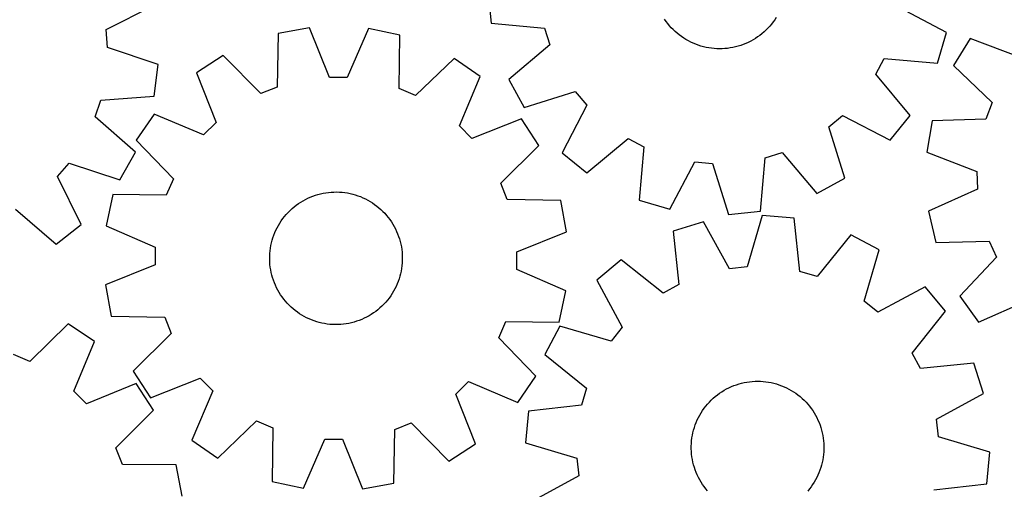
# Model space of a CAD drawing. Header units: millimetres. Extents: x 7 to 1243, y 7 to 1522.
# Tile 10 of 25: x 447 to 803, y 546 to 716. Entities that reach past the tile are written whole.
import ezdxf

# ---------------------------------------------------------------- set-up
doc = ezdxf.new("R2010")
doc.units = ezdxf.units.MM
doc.layers.add('CUT', color=7, linetype='CONTINUOUS', true_color=0x000000)

msp = doc.modelspace()

# ---------------------------------------------------------------- linework, layer by layer
at = {"layer": 'CUT'}
for p, q in [((616.556506, 726.04178), (617.787402, 714.571368)), ((478.433328, 712.182068), (495.717824, 720.939273)), ((782.523941, 711.156594), (765.387565, 720.200211)), ((720.88709, 716.592038), (720.353899, 715.770818)), ((552.011019, 712.885991), (540.668226, 710.782062)), ((559.255636, 694.914961), (552.011019, 712.885991)), ((573.392435, 712.609132), (565.684925, 694.83171)), ((584.676948, 710.21221), (573.392435, 712.609132)), ((617.787402, 714.571368), (637.080192, 712.773962)), ((637.080192, 712.773962), (639.000296, 706.637523)), ((681.070695, 715.152481), (680.511922, 715.956513)), ((681.661798, 714.37191), (681.070695, 715.152481)), ((682.284248, 713.616098), (681.661798, 714.37191)), ((682.937008, 712.886304), (682.284248, 713.616098)), ((683.618993, 712.183743), (682.937008, 712.886304)), ((717.900299, 712.723347), (717.211795, 712.027173)), ((718.559834, 713.447025), (717.900299, 712.723347)), ((719.189302, 714.197001), (718.559834, 713.447025)), ((719.787655, 714.972029), (719.189302, 714.197001)), ((720.353899, 715.770818), (719.787655, 714.972029)), ((478.901049, 705.769274), (478.433328, 712.182068)), ((540.668226, 710.782062), (540.35054, 691.40833)), ((584.492886, 690.836748), (584.676948, 710.21221)), ((684.329066, 711.509583), (683.618993, 712.183743)), ((685.066047, 710.864948), (684.329066, 711.509583)), ((685.828708, 710.250909), (685.066047, 710.864948)), ((686.61578, 709.668489), (685.828708, 710.250909)), ((687.425953, 709.118658), (686.61578, 709.668489)), ((688.257878, 708.60233), (687.425953, 709.118658)), ((713.37643, 708.997708), (712.539728, 708.489157)), ((714.191693, 709.539963), (713.37643, 708.997708)), ((714.98416, 710.115021), (714.191693, 709.539963)), ((715.752511, 710.721924), (714.98416, 710.115021)), ((716.495469, 711.359662), (715.752511, 710.721924)), ((717.211795, 712.027173), (716.495469, 711.359662)), ((779.271605, 700.088271), (782.523941, 711.156594)), ((497.273289, 699.612714), (478.901049, 705.769274)), ((639.000296, 706.637523), (624.172951, 694.16386)), ((689.110172, 708.120364), (688.257878, 708.60233)), ((689.981415, 707.673564), (689.110172, 708.120364)), ((690.870157, 707.262672), (689.981415, 707.673564)), ((691.77492, 706.888372), (690.870157, 707.262672)), ((692.694197, 706.551288), (691.77492, 706.888372)), ((693.626457, 706.251981), (692.694197, 706.551288)), ((694.570151, 705.990948), (693.626457, 706.251981)), ((695.523706, 705.768625), (694.570151, 705.990948)), ((696.485536, 705.58538), (695.523706, 705.768625)), ((697.454039, 705.44152), (696.485536, 705.58538)), ((698.427605, 705.337283), (697.454039, 705.44152)), ((704.284305, 705.549032), (703.314503, 705.414206)), ((705.247802, 705.723303), (704.284305, 705.549032)), ((706.203388, 705.936728), (705.247802, 705.723303)), ((707.149473, 706.188953), (706.203388, 705.936728)), ((708.084483, 706.479557), (707.149473, 706.188953)), ((709.006862, 706.808058), (708.084483, 706.479557)), ((709.915074, 707.173907), (709.006862, 706.808058)), ((710.807608, 707.576497), (709.915074, 707.173907)), ((711.682978, 708.015157), (710.807608, 707.576497)), ((712.539728, 708.489157), (711.682978, 708.015157)), ((791.133665, 708.955439), (785.000202, 699.184763)), ((809.262651, 702.11568), (791.133665, 708.955439)), ((520.808424, 702.855533), (511.134189, 696.571057)), ((534.378793, 689.024861), (520.808424, 702.855533)), ((699.404612, 705.272844), (698.427605, 705.337283)), ((700.383434, 705.248309), (699.404612, 705.272844)), ((701.362443, 705.263719), (700.383434, 705.248309)), ((702.340008, 705.319049), (701.362443, 705.263719)), ((703.314503, 705.414206), (702.340008, 705.319049)), ((495.851688, 688.164372), (497.273289, 699.612714)), ((604.324852, 701.774111), (590.400916, 688.299452)), ((613.83312, 695.241248), (604.324852, 701.774111)), ((756.985477, 696.055739), (759.966877, 701.752576)), ((759.966877, 701.752576), (779.271605, 700.088271)), ((785.000202, 699.184763), (799.039973, 685.830841)), ((511.134189, 696.571057), (518.254691, 678.55049)), ((565.684925, 694.83171), (559.255636, 694.914961)), ((606.2484, 677.411093), (613.83312, 695.241248)), ((769.356582, 681.142719), (756.985477, 696.055739)), ((540.35054, 691.40833), (534.378793, 689.024861)), ((624.172951, 694.16386), (629.699688, 684.037624)), ((476.531659, 686.68826), (495.851688, 688.164372)), ((590.400916, 688.299452), (584.492886, 690.836748)), ((629.699688, 684.037624), (648.211739, 689.760069)), ((648.211739, 689.760069), (652.333998, 684.82553)), ((474.509707, 680.584622), (476.531659, 686.68826)), ((652.333998, 684.82553), (643.408781, 667.627189)), ((799.039973, 685.830841), (796.749542, 679.822796)), ((489.127429, 667.86595), (474.509707, 680.584622)), ((495.819475, 681.647882), (489.286612, 672.139614)), ((513.64963, 674.063163), (495.819475, 681.647882)), ((739.983271, 676.964495), (744.91781, 681.086754)), ((744.91781, 681.086754), (762.116151, 672.161537)), ((762.116151, 672.161537), (769.356582, 681.142719)), ((518.254691, 678.55049), (513.64963, 674.063163)), ((610.735727, 672.806032), (606.2484, 677.411093)), ((628.756295, 679.926534), (610.735727, 672.806032)), ((635.040771, 670.252299), (628.756295, 679.926534)), ((745.705716, 658.452444), (739.983271, 676.964495)), ((777.383081, 679.204246), (775.455575, 667.830144)), ((796.749542, 679.822796), (777.383081, 679.204246)), ((489.286612, 672.139614), (502.761271, 658.215679)), ((621.210099, 656.68193), (635.040771, 670.252299)), ((652.389963, 660.386758), (667.302983, 672.757863)), ((667.302983, 672.757863), (672.99982, 669.776464)), ((483.432951, 657.833085), (489.127429, 667.86595)), ((643.408781, 667.627189), (652.389963, 660.386758)), ((672.99982, 669.776464), (671.335515, 650.471736)), ((716.969378, 665.832948), (723.105818, 667.753052)), ((723.105818, 667.753052), (735.57948, 652.925707)), ((775.455575, 667.830144), (793.536957, 660.865517)), ((460.814886, 658.997531), (465.018688, 663.86279)), ((465.018688, 663.86279), (483.432951, 657.833085)), ((682.403838, 647.219399), (691.447455, 664.355776)), ((691.447455, 664.355776), (697.851578, 663.781406)), ((697.851578, 663.781406), (703.70156, 645.309262)), ((715.171973, 646.540158), (716.969378, 665.832948)), ((793.536957, 660.865517), (793.720054, 654.438297)), ((469.452676, 641.65305), (460.814886, 658.997531)), ((502.761271, 658.215679), (500.223975, 652.307649)), ((623.593568, 650.710183), (621.210099, 656.68193)), ((735.57948, 652.925707), (745.705716, 658.452444)), ((480.848513, 652.491711), (478.451591, 641.207198)), ((500.223975, 652.307649), (480.848513, 652.491711)), ((553.225956, 651.920847), (554.149998, 652.244639)), ((554.149998, 652.244639), (555.086478, 652.530472)), ((555.086478, 652.530472), (556.033838, 652.777869)), ((556.033838, 652.777869), (556.9905, 652.986418)), ((556.9905, 652.986418), (557.954872, 653.155773)), ((557.954872, 653.155773), (558.92535, 653.285652)), ((558.92535, 653.285652), (559.900317, 653.375839)), ((559.900317, 653.375839), (560.878152, 653.426182)), ((560.878152, 653.426182), (561.857226, 653.4366)), ((561.857226, 653.4366), (562.835911, 653.407073)), ((562.835911, 653.407073), (563.812576, 653.337652)), ((563.812576, 653.337652), (564.785598, 653.228452)), ((564.785598, 653.228452), (565.753355, 653.079655)), ((565.753355, 653.079655), (566.714238, 652.891508)), ((566.714238, 652.891508), (567.666647, 652.664324)), ((567.666647, 652.664324), (568.608997, 652.398483)), ((568.608997, 652.398483), (569.539719, 652.094425)), ((569.539719, 652.094425), (570.457265, 651.752657)), ((793.720054, 654.438297), (776.064486, 646.455607)), ((546.460436, 648.041432), (547.231872, 648.644408)), ((547.231872, 648.644408), (548.027261, 649.215418)), ((548.027261, 649.215418), (548.845279, 649.753509)), ((548.845279, 649.753509), (549.684564, 650.257786)), ((549.684564, 650.257786), (550.543719, 650.727411)), ((550.543719, 650.727411), (551.421315, 651.161601)), ((551.421315, 651.161601), (552.31589, 651.559634)), ((552.31589, 651.559634), (553.225956, 651.920847)), ((570.457265, 651.752657), (571.360107, 651.373749)), ((571.360107, 651.373749), (572.246742, 650.95833)), ((572.246742, 650.95833), (573.115696, 650.507092)), ((573.115696, 650.507092), (573.96552, 650.020787)), ((573.96552, 650.020787), (574.794802, 649.500223)), ((574.794802, 649.500223), (575.602161, 648.946267)), ((575.602161, 648.946267), (576.386252, 648.359841)), ((642.9673, 650.392497), (623.593568, 650.710183)), ((645.071229, 639.049704), (642.9673, 650.392497)), ((671.335515, 650.471736), (682.403838, 647.219399)), ((445.64716, 647.180628), (460.352252, 634.563074)), ((543.005968, 644.583926), (543.639253, 645.330683)), ((543.639253, 645.330683), (544.30247, 646.050988)), ((544.30247, 646.050988), (544.994514, 646.743641)), ((544.994514, 646.743641), (545.714236, 647.407491)), ((545.714236, 647.407491), (546.460436, 648.041432)), ((576.386252, 648.359841), (577.145772, 647.741921)), ((577.145772, 647.741921), (577.879455, 647.093535)), ((577.879455, 647.093535), (578.586082, 646.415764)), ((578.586082, 646.415764), (579.264474, 645.709734)), ((579.264474, 645.709734), (579.913505, 644.97662)), ((579.913505, 644.97662), (580.532092, 644.217644)), ((703.70156, 645.309262), (715.171973, 646.540158)), ((715.873235, 644.941194), (710.357332, 626.366554)), ((727.36398, 643.917356), (715.873235, 644.941194)), ((776.064486, 646.455607), (778.636383, 635.209683)), ((460.352252, 634.563074), (469.452676, 641.65305)), ((540.32358, 640.498283), (540.792449, 641.357851)), ((540.792449, 641.357851), (541.295989, 642.197579)), ((541.295989, 642.197579), (541.83336, 643.016069)), ((541.83336, 643.016069), (542.40367, 643.81196)), ((542.40367, 643.81196), (543.005968, 644.583926)), ((580.532092, 644.217644), (581.119207, 643.434069)), ((581.119207, 643.434069), (581.673873, 642.627197)), ((581.673873, 642.627197), (582.195166, 641.798373)), ((582.195166, 641.798373), (582.682218, 640.948977)), ((694.613423, 642.647282), (683.605553, 639.195867)), ((703.964609, 625.676786), (694.613423, 642.647282)), ((729.509021, 624.660118), (727.36398, 643.917356)), ((478.451591, 641.207198), (496.229013, 633.499688)), ((538.809523, 636.890671), (539.132502, 637.814998)), ((539.132502, 637.814998), (539.492915, 638.725381)), ((539.492915, 638.725381), (539.890162, 639.620306)), ((539.890162, 639.620306), (540.32358, 640.498283)), ((582.682218, 640.948977), (583.134219, 640.08042)), ((583.134219, 640.08042), (583.550418, 639.194151)), ((583.550418, 639.194151), (583.93012, 638.291642)), ((583.93012, 638.291642), (584.272694, 637.374397)), ((627.100198, 631.805087), (645.071229, 639.049704)), ((683.605553, 639.195867), (685.617731, 619.924294)), ((747.883326, 637.900876), (735.67909, 622.850992)), ((758.107585, 632.557656), (747.883326, 637.900876)), ((538.070241, 634.049519), (538.27795, 635.006364)), ((538.27795, 635.006364), (538.524513, 635.95394)), ((538.524513, 635.95394), (538.809523, 636.890671)), ((584.272694, 637.374397), (584.577569, 636.443943)), ((584.577569, 636.443943), (584.84424, 635.501827)), ((584.84424, 635.501827), (585.07226, 634.549618)), ((585.07226, 634.549618), (585.261252, 633.588901)), ((778.636383, 635.209683), (798.006649, 635.694652)), ((798.006649, 635.694652), (800.635399, 629.826742)), ((496.229013, 633.499688), (496.145762, 627.070399)), ((537.633895, 630.161481), (537.683379, 631.13936)), ((537.683379, 631.13936), (537.772708, 632.114406)), ((537.772708, 632.114406), (537.901734, 633.084998)), ((537.901734, 633.084998), (538.070241, 634.049519)), ((585.261252, 633.588901), (585.4109, 632.621275)), ((585.4109, 632.621275), (585.520955, 631.64835)), ((585.520955, 631.64835), (585.591235, 630.671745)), ((585.591235, 630.671745), (585.621622, 629.693087)), ((627.016948, 625.375798), (627.100198, 631.805087)), ((752.719919, 613.945416), (758.107585, 632.557656)), ((496.145762, 627.070399), (478.174732, 619.825782)), ((537.624339, 629.182398), (537.633895, 630.161481)), ((537.654726, 628.20374), (537.624339, 629.182398)), ((537.725005, 627.227136), (537.654726, 628.20374)), ((537.835061, 626.254211), (537.725005, 627.227136)), ((585.562581, 627.736125), (585.473252, 626.761079)), ((585.612065, 628.714004), (585.562581, 627.736125)), ((585.621622, 629.693087), (585.612065, 628.714004)), ((664.841891, 628.940792), (655.992744, 621.539571)), ((679.975588, 616.840642), (664.841891, 628.940792)), ((800.635399, 629.826742), (787.378624, 615.695206)), ((537.984709, 625.286585), (537.835061, 626.254211)), ((538.1737, 624.325868), (537.984709, 625.286585)), ((538.401721, 623.373659), (538.1737, 624.325868)), ((584.968011, 623.869122), (584.721447, 622.921545)), ((585.175719, 624.825967), (584.968011, 623.869122)), ((585.344227, 625.790488), (585.175719, 624.825967)), ((585.473252, 626.761079), (585.344227, 625.790488)), ((644.794369, 617.668288), (627.016948, 625.375798)), ((710.357332, 626.366554), (703.964609, 625.676786)), ((735.67909, 622.850992), (729.509021, 624.660118)), ((538.668391, 622.431543), (538.401721, 623.373659)), ((538.973267, 621.501088), (538.668391, 622.431543)), ((539.315841, 620.583843), (538.973267, 621.501088)), ((539.695543, 619.681335), (539.315841, 620.583843)), ((583.753045, 620.150105), (583.355799, 619.25518)), ((584.113458, 621.060488), (583.753045, 620.150105)), ((584.436438, 621.984814), (584.113458, 621.060488)), ((584.721447, 622.921545), (584.436438, 621.984814)), ((655.992744, 621.539571), (665.226666, 604.504985)), ((685.617731, 619.924294), (679.975588, 616.840642)), ((478.174732, 619.825782), (480.278661, 608.482989)), ((540.111741, 618.795065), (539.695543, 619.681335)), ((540.563743, 617.926509), (540.111741, 618.795065)), ((541.050795, 617.077112), (540.563743, 617.926509)), ((541.572088, 616.248288), (541.050795, 617.077112)), ((581.949972, 616.677907), (581.4126, 615.859416)), ((582.453511, 617.517635), (581.949972, 616.677907)), ((582.922381, 618.377203), (582.453511, 617.517635)), ((583.355799, 619.25518), (582.922381, 618.377203)), ((642.397448, 606.383775), (644.794369, 617.668288)), ((774.762582, 619.146739), (757.727996, 609.912818)), ((782.163803, 610.297593), (774.762582, 619.146739)), ((542.126753, 615.441417), (541.572088, 616.248288)), ((542.713869, 614.657841), (542.126753, 615.441417)), ((543.332456, 613.898865), (542.713869, 614.657841)), ((543.981486, 613.165752), (543.332456, 613.898865)), ((544.659879, 612.459722), (543.981486, 613.165752)), ((578.943491, 612.824498), (578.251446, 612.131844)), ((579.606708, 613.544802), (578.943491, 612.824498)), ((580.239992, 614.291559), (579.606708, 613.544802)), ((580.84229, 615.063526), (580.239992, 614.291559)), ((581.4126, 615.859416), (580.84229, 615.063526)), ((757.727996, 609.912818), (752.719919, 613.945416)), ((787.378624, 615.695206), (794.058376, 606.289549)), ((794.058376, 606.289549), (811.76858, 614.150282)), ((545.366505, 611.78195), (544.659879, 612.459722)), ((546.100189, 611.133565), (545.366505, 611.78195)), ((546.859708, 610.515645), (546.100189, 611.133565)), ((547.6438, 609.929219), (546.859708, 610.515645)), ((548.451159, 609.375263), (547.6438, 609.929219)), ((549.28044, 608.854699), (548.451159, 609.375263)), ((575.218699, 609.660068), (574.400682, 609.121977)), ((576.014088, 610.231077), (575.218699, 609.660068)), ((576.785525, 610.834054), (576.014088, 610.231077)), ((577.531725, 611.467995), (576.785525, 610.834054)), ((578.251446, 612.131844), (577.531725, 611.467995)), ((770.063653, 595.163896), (782.163803, 610.297593)), ((464.648948, 605.737961), (450.840649, 592.144827)), ((474.212686, 599.286575), (464.648948, 605.737961)), ((480.278661, 608.482989), (499.652393, 608.165303)), ((499.652393, 608.165303), (502.035862, 602.193555)), ((550.130265, 608.368393), (549.28044, 608.854699)), ((550.999218, 607.917155), (550.130265, 608.368393)), ((551.885854, 607.501737), (550.999218, 607.917155)), ((552.788696, 607.122828), (551.885854, 607.501737)), ((553.706241, 606.781061), (552.788696, 607.122828)), ((554.636964, 606.477003), (553.706241, 606.781061)), ((555.579314, 606.211161), (554.636964, 606.477003)), ((556.531723, 605.983978), (555.579314, 606.211161)), ((557.492605, 605.795831), (556.531723, 605.983978)), ((558.460363, 605.647033), (557.492605, 605.795831)), ((565.291088, 605.719712), (564.320611, 605.589833)), ((566.255461, 605.889067), (565.291088, 605.719712)), ((567.212123, 606.097617), (566.255461, 605.889067)), ((568.159482, 606.345014), (567.212123, 606.097617)), ((569.095962, 606.630846), (568.159482, 606.345014)), ((570.020004, 606.954638), (569.095962, 606.630846)), ((570.93007, 607.315851), (570.020004, 606.954638)), ((571.824646, 607.713884), (570.93007, 607.315851)), ((572.702241, 608.148074), (571.824646, 607.713884)), ((573.561397, 608.617699), (572.702241, 608.148074)), ((574.400682, 609.121977), (573.561397, 608.617699)), ((620.484689, 600.659807), (623.021985, 606.567837)), ((623.021985, 606.567837), (642.397448, 606.383775)), ((502.035862, 602.193555), (488.20519, 588.623186)), ((559.433384, 605.537833), (558.460363, 605.647033)), ((560.41005, 605.468412), (559.433384, 605.537833)), ((561.388734, 605.438886), (560.41005, 605.468412)), ((562.367809, 605.449303), (561.388734, 605.438886)), ((563.345643, 605.499647), (562.367809, 605.449303)), ((564.320611, 605.589833), (563.345643, 605.499647)), ((642.581828, 604.884574), (637.238607, 594.660315)), ((661.194068, 599.496907), (642.581828, 604.884574)), ((665.226666, 604.504985), (661.194068, 599.496907)), ((466.780585, 581.392267), (474.212686, 599.286575)), ((633.959349, 586.735871), (620.484689, 600.659807)), ((773.147305, 589.521753), (770.063653, 595.163896)), ((450.840649, 592.144827), (444.911155, 594.631552)), ((637.238607, 594.660315), (652.288492, 582.456079)), ((792.418879, 591.53393), (773.147305, 589.521753)), ((795.870294, 580.52606), (792.418879, 591.53393)), ((488.20519, 588.623186), (494.489666, 578.948951)), ((494.489666, 578.948951), (512.510233, 586.069454)), ((512.510233, 586.069454), (516.99756, 581.464393)), ((604.991269, 580.324996), (609.59633, 584.812323)), ((609.59633, 584.812323), (627.426486, 577.227603)), ((627.426486, 577.227603), (633.959349, 586.735871)), ((708.400177, 584.251566), (709.35509, 584.467983)), ((709.35509, 584.467983), (710.318036, 584.645271)), ((710.318036, 584.645271), (711.287411, 584.783133)), ((711.287411, 584.783133), (712.261603, 584.881342)), ((712.261603, 584.881342), (713.238991, 584.939732)), ((713.238991, 584.939732), (714.217946, 584.958208)), ((714.217946, 584.958208), (715.19684, 584.936739)), ((715.19684, 584.936739), (716.174045, 584.875359)), ((716.174045, 584.875359), (717.147932, 584.774172)), ((717.147932, 584.774172), (718.116881, 584.633345)), ((718.116881, 584.633345), (719.07928, 584.453114)), ((719.07928, 584.453114), (720.033527, 584.233778)), ((471.307094, 576.825714), (466.780585, 581.392267)), ((489.266166, 584.099925), (471.307094, 576.825714)), ((495.633069, 574.479737), (489.266166, 584.099925)), ((516.99756, 581.464393), (509.412841, 563.634237)), ((652.288492, 582.456079), (650.479366, 576.28601)), ((700.423195, 580.623332), (701.236756, 581.168138)), ((701.236756, 581.168138), (702.071862, 581.679307)), ((702.071862, 581.679307), (702.927122, 582.155988)), ((702.927122, 582.155988), (703.801114, 582.597387)), ((703.801114, 582.597387), (704.692383, 583.00277)), ((704.692383, 583.00277), (705.599445, 583.371461)), ((705.599445, 583.371461), (706.52079, 583.702849)), ((706.52079, 583.702849), (707.454886, 583.99638)), ((707.454886, 583.99638), (708.400177, 584.251566)), ((720.033527, 584.233778), (720.978033, 583.975702)), ((720.978033, 583.975702), (721.911227, 583.679315)), ((721.911227, 583.679315), (722.831554, 583.345112)), ((722.831554, 583.345112), (723.737485, 582.973648)), ((723.737485, 582.973648), (724.627509, 582.565541)), ((724.627509, 582.565541), (725.500147, 582.121471)), ((725.500147, 582.121471), (726.353946, 581.642177)), ((726.353946, 581.642177), (727.187485, 581.128457)), ((727.187485, 581.128457), (727.999376, 580.581165)), ((612.111772, 562.304428), (604.991269, 580.324996)), ((696.067311, 576.70261), (696.724577, 577.42835)), ((696.724577, 577.42835), (697.410897, 578.126676)), ((697.410897, 578.126676), (698.125129, 578.796428)), ((698.125129, 578.796428), (698.866086, 579.436489)), ((698.866086, 579.436489), (699.632533, 580.045795)), ((699.632533, 580.045795), (700.423195, 580.623332)), ((727.999376, 580.581165), (728.788268, 580.001213)), ((728.788268, 580.001213), (729.552848, 579.389566)), ((729.552848, 579.389566), (730.291844, 578.747241)), ((730.291844, 578.747241), (731.004025, 578.075309)), ((731.004025, 578.075309), (731.688206, 577.374887)), ((731.688206, 577.374887), (732.343249, 576.647141)), ((778.899797, 571.174875), (795.870294, 580.52606)), ((481.918848, 560.791694), (495.633069, 574.479737)), ((631.222128, 574.140969), (630.19829, 562.650224)), ((650.479366, 576.28601), (631.222128, 574.140969)), ((693.749916, 573.550324), (694.280532, 574.37321)), ((694.280532, 574.37321), (694.844271, 575.173768)), ((694.844271, 575.173768), (695.440195, 575.950666)), ((695.440195, 575.950666), (696.067311, 576.70261)), ((732.343249, 576.647141), (732.968062, 575.893282)), ((732.968062, 575.893282), (733.561607, 575.114565)), ((733.561607, 575.114565), (734.122896, 574.312287)), ((734.122896, 574.312287), (734.650993, 573.487782)), ((518.921109, 557.101374), (532.845044, 570.576034)), ((532.845044, 570.576034), (538.753074, 568.038738)), ((691.622577, 569.150084), (691.975484, 570.063403)), ((691.975484, 570.063403), (692.36535, 570.961567)), ((692.36535, 570.961567), (692.791527, 571.843082)), ((692.791527, 571.843082), (693.253305, 572.70648)), ((693.253305, 572.70648), (693.749916, 573.550324)), ((734.650993, 573.487782), (735.145021, 572.642423)), ((735.145021, 572.642423), (735.604156, 571.777617)), ((735.604156, 571.777617), (736.027635, 570.894803)), ((736.027635, 570.894803), (736.414753, 569.99545)), ((779.589566, 564.782152), (778.899797, 571.174875)), ((538.753074, 568.038738), (538.569012, 548.663275)), ((582.577734, 548.093423), (582.89542, 567.467155)), ((582.89542, 567.467155), (588.867168, 569.850624)), ((588.867168, 569.850624), (602.437537, 556.019952)), ((690.791171, 566.334511), (691.029927, 567.284085)), ((691.029927, 567.284085), (691.307216, 568.22313)), ((691.307216, 568.22313), (691.622577, 569.150084)), ((736.414753, 569.99545), (736.764865, 569.081056)), ((736.764865, 569.081056), (737.07739, 568.153142)), ((737.07739, 568.153142), (737.351805, 567.213254)), ((737.351805, 567.213254), (737.587656, 566.262954)), ((509.412841, 563.634237), (518.921109, 557.101374)), ((549.853525, 546.266354), (557.561035, 564.043775)), ((557.561035, 564.043775), (563.990324, 563.960525)), ((563.990324, 563.960525), (571.234941, 545.989494)), ((690.228451, 562.462744), (690.309751, 563.438493)), ((690.309751, 563.438493), (690.430783, 564.410114)), ((690.430783, 564.410114), (690.591346, 565.375989)), ((690.591346, 565.375989), (690.791171, 566.334511)), ((737.587656, 566.262954), (737.784549, 565.303825)), ((737.784549, 565.303825), (737.942157, 564.337463)), ((737.942157, 564.337463), (738.060217, 563.365477)), ((738.060217, 563.365477), (738.138533, 562.389484)), ((798.164205, 559.266249), (779.589566, 564.782152)), ((484.353252, 554.840529), (481.918848, 560.791694)), ((602.437537, 556.019952), (612.111772, 562.304428)), ((630.19829, 562.650224), (648.772929, 557.134321)), ((690.185521, 560.505363), (690.187018, 561.484492)), ((690.223962, 559.526988), (690.185521, 560.505363)), ((690.187018, 561.484492), (690.228451, 562.462744)), ((690.302278, 558.550995), (690.223962, 559.526988)), ((738.134044, 559.453728), (738.052744, 558.47798)), ((738.175477, 560.431981), (738.134044, 559.453728)), ((738.138533, 562.389484), (738.176974, 561.41111)), ((738.176974, 561.41111), (738.175477, 560.431981)), ((648.772929, 557.134321), (649.462698, 550.741598)), ((690.420338, 557.579009), (690.302278, 558.550995)), ((690.577946, 556.612648), (690.420338, 557.579009)), ((690.774839, 555.653519), (690.577946, 556.612648)), ((737.771149, 556.540484), (737.571324, 555.581962)), ((737.931712, 557.506359), (737.771149, 556.540484)), ((738.052744, 558.47798), (737.931712, 557.506359)), ((797.140367, 547.775504), (798.164205, 559.266249)), ((503.728992, 554.688384), (484.353252, 554.840529)), ((505.929757, 543.363982), (503.728992, 554.688384)), ((691.010689, 554.703219), (690.774839, 555.653519)), ((691.285105, 553.76333), (691.010689, 554.703219)), ((691.59763, 552.835416), (691.285105, 553.76333)), ((691.947742, 551.921022), (691.59763, 552.835416)), ((736.739918, 552.766389), (736.387011, 551.85307)), ((737.055279, 553.693342), (736.739918, 552.766389)), ((737.332568, 554.632388), (737.055279, 553.693342)), ((737.571324, 555.581962), (737.332568, 554.632388)), ((538.569012, 548.663275), (549.853525, 546.266354)), ((649.462698, 550.741598), (632.492201, 541.390412)), ((692.33486, 551.02167), (691.947742, 551.921022)), ((692.758339, 550.138856), (692.33486, 551.02167)), ((693.217474, 549.27405), (692.758339, 550.138856)), ((693.711502, 548.428691), (693.217474, 549.27405)), ((735.10919, 549.209992), (734.612579, 548.366148)), ((735.570968, 550.073391), (735.10919, 549.209992)), ((735.997145, 550.954905), (735.570968, 550.073391)), ((736.387011, 551.85307), (735.997145, 550.954905)), ((571.234941, 545.989494), (582.577734, 548.093423)), ((694.239599, 547.604186), (693.711502, 548.428691)), ((694.800888, 546.801907), (694.239599, 547.604186)), ((695.394433, 546.023191), (694.800888, 546.801907)), ((696.019246, 545.269332), (695.394433, 546.023191)), ((732.9223, 545.965806), (732.295184, 545.213862)), ((733.518224, 546.742704), (732.9223, 545.965806)), ((734.081963, 547.543262), (733.518224, 546.742704)), ((734.612579, 548.366148), (734.081963, 547.543262)), ((777.883129, 545.630463), (797.140367, 547.775504))]:
    msp.add_line(p, q, dxfattribs=at)

doc.saveas('drawing.dxf')
